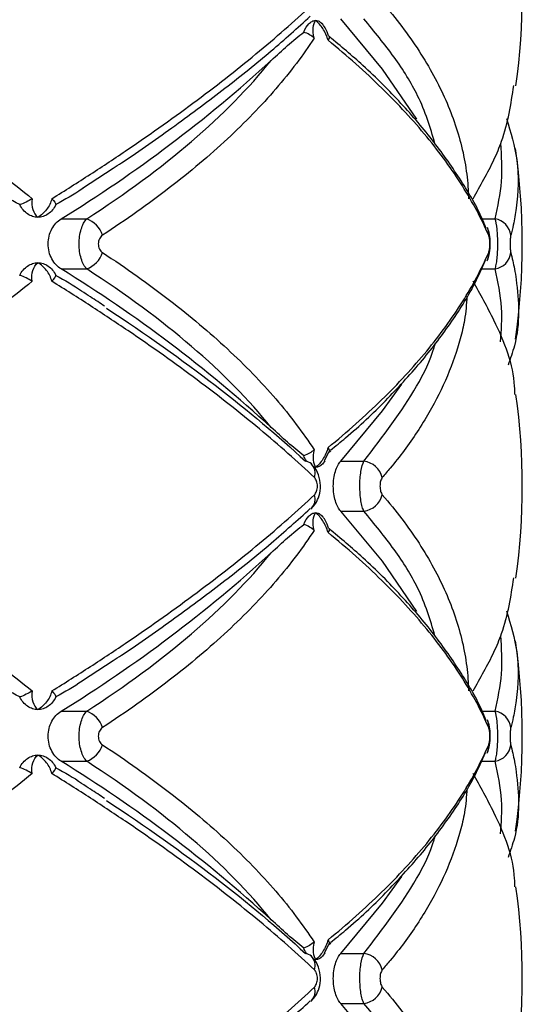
# Paper-space layout '_Frontal' of a CAD drawing. Header units: millimetres. Extents: x -255 to 145, y -320 to 324.
# Tile 9 of 18: x -13 to 13, y -114 to -62. Entities that reach past the tile are written whole.
import ezdxf

# ---------------------------------------------------------------- set-up
doc = ezdxf.new("R2010")
doc.units = ezdxf.units.MM

psp = doc.layouts.new('_Frontal')

# ---------------------------------------------------------------- linework, layer by layer
at = {"color": 7, "linetype": 'Continuous', "lineweight": 25}
for p, q in [((-9.867, -70.742), (-8.249, -69.695)), ((-10.992, -72.368), (-9.641, -72.368)), ((11.521, -72.805), (11.538, -72.84)), ((-10.992, -75.015), (-9.641, -75.015)), ((2.922, -85.133), (3.152, -84.689)), ((3.255, -84.616), (3.096, -84.767)), ((2.934, -85.139), (2.811, -85.315)), ((3.784, -85.16), (5.007, -85.16)), ((2.236, -87.658), (2.194, -87.693)), ((3.784, -87.807), (5.007, -87.807)), ((-9.867, -96.742), (-8.249, -95.695)), ((-10.992, -98.368), (-9.641, -98.368)), ((11.521, -98.805), (11.538, -98.84)), ((-10.992, -101.015), (-9.641, -101.015)), ((2.922, -111.133), (3.152, -110.689)), ((3.255, -110.616), (3.096, -110.767)), ((2.934, -111.139), (2.811, -111.315)), ((3.784, -111.16), (5.007, -111.16)), ((2.236, -113.658), (2.194, -113.693)), ((3.784, -113.807), (5.007, -113.807))]:
    psp.add_line(p, q, dxfattribs=at)
at = {"color": 8, "linetype": 'Continuous', "lineweight": 25}
for p, q in [((11.253, -72.368), (11.938, -72.368)), ((11.218, -75.015), (11.938, -75.015)), ((11.253, -98.368), (11.938, -98.368)), ((11.218, -101.015), (11.938, -101.015))]:
    psp.add_line(p, q, dxfattribs=at)
at = {"color": 7, "linetype": 'Continuous', "lineweight": 25, "flags": 128}
for points in [[(7.81, -67.105), (5.995, -64.454), (3.784, -61.807)], [(3.784, -85.16), (5.995, -82.514), (7.011, -81.101)], [(7.81, -93.105), (5.995, -90.454), (3.784, -87.807)], [(3.784, -111.16), (5.995, -108.514), (7.011, -107.101)], [(7.81, -119.105), (5.995, -116.454), (3.784, -113.807)]]:
    psp.add_lwpolyline(points, dxfattribs=at)
at = {"color": 7, "linetype": 'Continuous', "lineweight": 25}
for centre, radius, start, end in [((-21.624, -60.484), 35, 352.0285, 7.9533), ((-49.671, -9.501), 73.813, 301.6021, 312.4087), ((-21.624, -73.691), 35, 351.7505, 8.2715), ((-10.121, -73.664), 1.382, 17.9786, 69.6765), ((11.773, -73.356), 1.002, 6.8203, 80.5289), ((-10.121, -73.719), 1.382, 290.3235, 342.0214), ((10.847, -74.232), 0.757, 332.4303, 6.5325), ((11.773, -74.026), 1.002, 279.4711, 353.1797), ((-49.671, -137.882), 73.813, 47.5913, 58.3979), ((-21.624, -86.484), 35, 352.0285, 7.9533), ((1.837, -85.747), 0.592, 47.7346, 82.2995), ((4.829, -86.339), 1.192, 15.0398, 81.3896), ((4.829, -86.629), 1.192, 278.6104, 344.9602), ((-49.671, -35.501), 73.813, 301.6021, 312.4087), ((-21.624, -99.691), 35, 351.7505, 8.2715), ((-10.121, -99.664), 1.382, 17.9786, 69.6765), ((11.773, -99.356), 1.002, 6.8203, 80.5289), ((-10.121, -99.719), 1.382, 290.3235, 342.0214), ((10.847, -100.232), 0.757, 332.4303, 6.5325), ((11.773, -100.026), 1.002, 279.4711, 353.1797), ((-49.671, -163.882), 73.813, 47.5913, 58.3979), ((-21.624, -112.484), 35, 352.0285, 7.9533), ((1.837, -111.747), 0.592, 47.7346, 82.2995), ((4.829, -112.339), 1.192, 15.0398, 81.3896), ((4.829, -112.629), 1.192, 278.6104, 344.9602)]:
    psp.add_arc(centre, radius, start, end, dxfattribs=at)
at = {"color": 8, "linetype": 'Continuous', "lineweight": 25}
for centre, radius, start, end in [((10.845, -73.151), 0.759, 353.4894, 24.2348), ((1.728, -85.799), 0.705, 340.8684, 44.0029), ((1.728, -87.169), 0.705, 316.0512, 19.1286), ((10.845, -99.151), 0.759, 353.4894, 24.2348), ((1.728, -111.799), 0.705, 340.8684, 44.0029), ((1.728, -113.169), 0.705, 316.0512, 19.1286)]:
    psp.add_arc(centre, radius, start, end, dxfattribs=at)
at = {"color": 7, "linetype": 'Continuous', "lineweight": 25}
for points, knots in [([(-28.002, -60.938), (-26.503, -61.785), (-25.044, -62.643), (-22.239, -64.363), (-20.891, -65.227), (-18.302, -66.959), (-17.062, -67.828), (-15.285, -69.136), (-14.706, -69.574), (-13.588, -70.442), (-13.047, -70.873), (-12.524, -71.302)], [0, 0, 0, 0, 0.25, 0.25, 0.5, 0.5, 0.75, 0.75, 0.875, 0.875, 1, 1, 1, 1]), ([(-11.481, -71.302), (-10.792, -70.874), (-10.114, -70.444), (-8.779, -69.579), (-8.121, -69.144), (-6.194, -67.836), (-4.968, -66.964), (-2.643, -65.227), (-1.54, -64.359), (0.53, -62.637), (1.498, -61.782), (2.394, -60.938)], [0, 0, 0, 0, 0.125, 0.125, 0.25, 0.25, 0.5, 0.5, 0.75, 0.75, 1, 1, 1, 1]), ([(5.98, -60.938), (6.711, -61.785), (7.36, -62.643), (8.477, -64.363), (8.947, -65.227), (9.71, -66.959), (10.003, -67.828), (10.307, -69.136), (10.385, -69.574), (10.495, -70.442), (10.526, -70.873), (10.535, -71.302)], [0, 0, 0, 0, 0.25, 0.25, 0.5, 0.5, 0.75, 0.75, 0.875, 0.875, 1, 1, 1, 1]), ([(-8.249, -69.695), (-8.099, -69.598), (-6.94, -68.851), (-4.943, -67.439), (-2.29, -65.465), (0.107, -63.533), (1.5, -62.275), (2.172, -61.668)], [0, 0, 0, 0, 0.036226, 0.278435, 0.522957, 0.769535, 1, 1, 1, 1]), ([(2.092, -62.068), (2.149, -62.01), (2.208, -61.966), (2.33, -61.907), (2.393, -61.891), (2.455, -61.891)], [0, 0, 0, 0, 0.5, 0.5, 1, 1, 1, 1]), ([(2.375, -62.818), (2.331, -62.62), (2.319, -62.433), (2.349, -62.115), (2.392, -61.985), (2.455, -61.891)], [0, 0, 0, 0, 0.5, 0.5, 1, 1, 1, 1]), ([(3.111, -62.936), (3.052, -62.717), (2.953, -62.503), (2.722, -62.142), (2.588, -61.994), (2.455, -61.891)], [0, 0, 0, 0, 0.5, 0.5, 1, 1, 1, 1]), ([(2.455, -61.891), (2.517, -61.891), (2.579, -61.906), (2.699, -61.966), (2.756, -62.01), (2.811, -62.068)], [0, 0, 0, 0, 0.5, 0.5, 1, 1, 1, 1]), ([(3.141, -62.708), (3.089, -62.56), (3.001, -62.308), (2.845, -62.112), (2.78, -62.031)], [0, 0, 0, 0, 0.584454, 1, 1, 1, 1]), ([(2.375, -62.818), (2.087, -63.262), (1.775, -63.708), (1.102, -64.601), (0.74, -65.049), (-0.411, -66.387), (-1.266, -67.27), (-3.146, -69.018), (-4.172, -69.884), (-6.376, -71.583), (-7.556, -72.42), (-8.806, -73.237)], [0, 0, 0, 0, 0.125, 0.125, 0.25, 0.25, 0.5, 0.5, 0.75, 0.75, 1, 1, 1, 1]), ([(0.109, -64.001), (0.401, -63.73), (0.689, -63.467), (1.262, -62.964), (1.545, -62.724), (1.828, -62.506)], [0, 0, 0, 0, 0.5, 0.5, 1, 1, 1, 1]), ([(3.149, -62.705), (3.154, -62.713), (3.192, -62.771), (3.155, -62.863), (3.112, -62.935), (3.111, -62.936)], [0, 0, 0, 0, 0.138537, 0.987017, 1, 1, 1, 1]), ([(11.45, -72.839), (11.392, -72.692), (11.063, -71.862), (10.166, -70.346), (8.751, -68.298), (7.006, -66.265), (5.166, -64.406), (3.784, -63.249), (3.181, -62.744)], [0, 0, 0, 0, 0.042544, 0.240959, 0.441289, 0.642651, 0.844119, 1, 1, 1, 1]), ([(11.6, -73.237), (11.222, -72.37), (10.757, -71.497), (9.664, -69.761), (9.035, -68.896), (7.616, -67.174), (6.824, -66.316), (5.513, -65.033), (5.056, -64.608), (4.11, -63.767), (3.619, -63.35), (3.111, -62.936)], [0, 0, 0, 0, 0.25, 0.25, 0.5, 0.5, 0.75, 0.75, 0.875, 0.875, 1, 1, 1, 1]), ([(-9.641, -72.368), (-7.576, -71.036), (-5.731, -69.673), (-2.476, -66.885), (-1.066, -65.46), (0.109, -64.001)], [0, 0, 0, 0, 0.5, 0.5, 1, 1, 1, 1]), ([(10.771, -71.302), (11.163, -70.617), (11.739, -69.609), (12.579, -67.613), (12.777, -66.308), (12.925, -65.328)], [0, 0, 0, 0, 0.345257, 0.508296, 1, 1, 1, 1]), ([(12.543, -67.076), (12.762, -67.801), (13.25, -69.417), (13.143, -71.27), (12.931, -72.585), (12.813, -73.056), (12.768, -73.237)], [0, 0, 0, 0, 0.341209, 0.760375, 0.907766, 1, 1, 1, 1]), ([(-13.18, -71.615), (-13.666, -71.363), (-14.149, -71.085), (-15.114, -70.5), (-15.595, -70.193), (-16.078, -69.877)], [0, 0, 0, 0, 0.5, 0.5, 1, 1, 1, 1]), ([(-9.855, -70.765), (-9.864, -70.771), (-10.312, -71.086), (-10.794, -71.353), (-11.267, -71.615)], [0, 0, 0, 0, 0.01995, 1, 1, 1, 1]), ([(-12.759, -72.107), (-12.844, -72.049), (-12.922, -71.978), (-13.063, -71.813), (-13.127, -71.718), (-13.18, -71.615)], [0, 0, 0, 0, 0.5, 0.5, 1, 1, 1, 1]), ([(-12.524, -71.302), (-12.561, -71.508), (-12.545, -71.707), (-12.435, -72.045), (-12.339, -72.185), (-12.216, -72.284)], [0, 0, 0, 0, 0.5, 0.5, 1, 1, 1, 1]), ([(-11.481, -71.302), (-11.531, -71.508), (-11.631, -71.707), (-11.889, -72.045), (-12.048, -72.185), (-12.216, -72.284)], [0, 0, 0, 0, 0.5, 0.5, 1, 1, 1, 1]), ([(-11.267, -71.615), (-11.319, -71.718), (-11.38, -71.811), (-11.517, -71.977), (-11.595, -72.049), (-11.678, -72.107)], [0, 0, 0, 0, 0.5, 0.5, 1, 1, 1, 1]), ([(-12.216, -72.284), (-12.31, -72.284), (-12.404, -72.269), (-12.587, -72.209), (-12.675, -72.166), (-12.759, -72.107)], [0, 0, 0, 0, 0.5, 0.5, 1, 1, 1, 1]), ([(-11.678, -72.107), (-11.761, -72.166), (-11.847, -72.209), (-12.028, -72.269), (-12.123, -72.284), (-12.216, -72.284)], [0, 0, 0, 0, 0.5, 0.5, 1, 1, 1, 1]), ([(-10.992, -75.015), (-11.088, -74.955), (-11.178, -74.88), (-11.343, -74.703), (-11.418, -74.599), (-11.541, -74.371), (-11.591, -74.243), (-11.659, -73.976), (-11.677, -73.836), (-11.677, -73.411), (-11.606, -73.133), (-11.357, -72.669), (-11.185, -72.489), (-10.992, -72.368)], [0, 0, 0, 0, 0.125, 0.125, 0.25, 0.25, 0.375, 0.375, 0.5, 0.5, 0.75, 0.75, 1, 1, 1, 1]), ([(-9.641, -75.015), (-9.701, -74.951), (-9.755, -74.873), (-9.854, -74.688), (-9.897, -74.581), (-9.967, -74.352), (-9.994, -74.225), (-10.031, -73.965), (-10.04, -73.829), (-10.041, -73.421), (-10.003, -73.152), (-9.862, -72.686), (-9.761, -72.495), (-9.641, -72.368)], [0, 0, 0, 0, 0.125, 0.125, 0.25, 0.25, 0.375, 0.375, 0.5, 0.5, 0.75, 0.75, 1, 1, 1, 1]), ([(11.938, -75.015), (11.96, -74.951), (11.979, -74.873), (12.014, -74.688), (12.03, -74.581), (12.055, -74.352), (12.065, -74.225), (12.078, -73.965), (12.082, -73.829), (12.082, -73.421), (12.068, -73.152), (12.018, -72.686), (11.981, -72.495), (11.938, -72.368)], [0, 0, 0, 0, 0.125, 0.125, 0.25, 0.25, 0.375, 0.375, 0.5, 0.5, 0.75, 0.75, 1, 1, 1, 1]), ([(-8.806, -73.237), (-8.87, -73.279), (-8.926, -73.342), (-9.006, -73.502), (-9.028, -73.596), (-9.028, -73.788), (-9.005, -73.884), (-8.926, -74.041), (-8.87, -74.104), (-8.806, -74.145)], [0, 0, 0, 0, 0.25, 0.25, 0.5, 0.5, 0.75, 0.75, 1, 1, 1, 1]), ([(11.682, -73.663), (11.681, -73.578), (11.678, -73.337), (11.64, -73.067), (11.55, -72.891), (11.526, -72.845)], [0, 0, 0, 0, 0.287573, 0.813517, 1, 1, 1, 1]), ([(11.6, -74.145), (11.619, -74.101), (11.635, -74.035), (11.657, -73.876), (11.663, -73.784), (11.663, -73.599), (11.657, -73.506), (11.635, -73.348), (11.619, -73.281), (11.6, -73.237)], [0, 0, 0, 0, 0.25, 0.25, 0.5, 0.5, 0.75, 0.75, 1, 1, 1, 1]), ([(12.768, -73.237), (12.757, -73.279), (12.748, -73.342), (12.734, -73.502), (12.73, -73.596), (12.73, -73.788), (12.734, -73.884), (12.748, -74.041), (12.757, -74.104), (12.768, -74.145)], [0, 0, 0, 0, 0.25, 0.25, 0.5, 0.5, 0.75, 0.75, 1, 1, 1, 1]), ([(11.54, -74.538), (11.54, -74.537), (11.587, -74.453), (11.642, -74.22), (11.693, -73.923), (11.684, -73.712), (11.682, -73.663)], [0, 0, 0, 0, 0.002774, 0.323674, 0.844315, 1, 1, 1, 1]), ([(-8.806, -74.145), (-7.552, -74.966), (-6.366, -75.807), (-4.163, -77.506), (-3.145, -78.366), (-1.272, -80.107), (-0.419, -80.987), (0.733, -82.325), (1.096, -82.774), (1.772, -83.671), (2.086, -84.119), (2.375, -84.565)], [0, 0, 0, 0, 0.25, 0.25, 0.5, 0.5, 0.75, 0.75, 0.875, 0.875, 1, 1, 1, 1]), ([(3.111, -84.446), (4.124, -83.622), (5.071, -82.781), (6.817, -81.075), (7.611, -80.214), (9.035, -78.487), (9.665, -77.619), (10.76, -75.88), (11.223, -75.011), (11.6, -74.145)], [0, 0, 0, 0, 0.25, 0.25, 0.5, 0.5, 0.75, 0.75, 1, 1, 1, 1]), ([(12.768, -74.145), (12.838, -74.436), (12.952, -74.907), (13.189, -76.521), (13.296, -78.201), (12.745, -79.753), (12.622, -80.097)], [0, 0, 0, 0, 0.152366, 0.247712, 0.833438, 1, 1, 1, 1]), ([(-13.18, -75.353), (-13.127, -75.249), (-13.065, -75.156), (-12.923, -74.991), (-12.844, -74.919), (-12.759, -74.86)], [0, 0, 0, 0, 0.5, 0.5, 1, 1, 1, 1]), ([(-12.759, -74.86), (-12.675, -74.802), (-12.587, -74.758), (-12.405, -74.699), (-12.31, -74.684), (-12.216, -74.684)], [0, 0, 0, 0, 0.5, 0.5, 1, 1, 1, 1]), ([(-12.524, -75.666), (-12.561, -75.46), (-12.545, -75.261), (-12.435, -74.922), (-12.339, -74.783), (-12.216, -74.684)], [0, 0, 0, 0, 0.5, 0.5, 1, 1, 1, 1]), ([(-11.481, -75.666), (-11.531, -75.46), (-11.631, -75.261), (-11.889, -74.922), (-12.048, -74.783), (-12.216, -74.684)], [0, 0, 0, 0, 0.5, 0.5, 1, 1, 1, 1]), ([(-12.216, -74.684), (-12.123, -74.684), (-12.029, -74.699), (-11.847, -74.758), (-11.761, -74.802), (-11.678, -74.86)], [0, 0, 0, 0, 0.5, 0.5, 1, 1, 1, 1]), ([(-11.678, -74.86), (-11.595, -74.919), (-11.519, -74.99), (-11.381, -75.155), (-11.319, -75.249), (-11.267, -75.353)], [0, 0, 0, 0, 0.5, 0.5, 1, 1, 1, 1]), ([(3.238, -84.585), (3.508, -84.369), (4.576, -83.514), (6.181, -81.969), (8.044, -79.958), (9.601, -77.906), (10.752, -76.097), (11.249, -74.972), (11.439, -74.543)], [0, 0, 0, 0, 0.067687, 0.26774, 0.469201, 0.671715, 0.874751, 1, 1, 1, 1]), ([(-11.267, -75.353), (-10.803, -75.609), (-10.337, -75.866), (-9.905, -76.169), (-9.905, -76.169)], [0, 0, 0, 0, 0.998714, 1, 1, 1, 1]), ([(0.109, -83.382), (-1.066, -81.923), (-2.476, -80.498), (-5.731, -77.709), (-7.576, -76.346), (-9.641, -75.015)], [0, 0, 0, 0, 0.5, 0.5, 1, 1, 1, 1]), ([(-12.524, -75.666), (-13.045, -76.093), (-13.585, -76.523), (-14.699, -77.388), (-15.275, -77.824), (-17.051, -79.132), (-18.294, -80.003), (-20.89, -81.741), (-22.246, -82.609), (-25.055, -84.331), (-26.508, -85.186), (-28.002, -86.03)], [0, 0, 0, 0, 0.125, 0.125, 0.25, 0.25, 0.5, 0.5, 0.75, 0.75, 1, 1, 1, 1]), ([(2.394, -86.03), (1.495, -85.183), (0.522, -84.324), (-1.546, -82.604), (-2.642, -81.741), (-4.96, -80.009), (-6.182, -79.14), (-8.111, -77.831), (-8.77, -77.394), (-10.109, -76.526), (-10.79, -76.095), (-11.481, -75.666)], [0, 0, 0, 0, 0.25, 0.25, 0.5, 0.5, 0.75, 0.75, 0.875, 0.875, 1, 1, 1, 1]), ([(12.988, -81.648), (12.985, -81.502), (12.954, -80.205), (12.184, -78.188), (11.154, -76.35), (10.771, -75.666)], [0, 0, 0, 0, 0.073888, 0.655188, 1, 1, 1, 1]), ([(-8.692, -76.985), (-8.936, -76.819), (-9.326, -76.552), (-9.754, -76.289), (-9.915, -76.19)], [0, 0, 0, 0, 0.624932, 1, 1, 1, 1]), ([(-8.588, -77.091), (-6.509, -78.457), (-4.598, -79.813), (-1.099, -82.502), (0.49, -83.837), (1.916, -85.16)], [0, 0, 0, 0, 0.5, 0.5, 1, 1, 1, 1]), ([(1.828, -84.877), (1.545, -84.659), (1.262, -84.419), (0.69, -83.916), (0.401, -83.652), (0.109, -83.382)], [0, 0, 0, 0, 0.5, 0.5, 1, 1, 1, 1]), ([(2.375, -84.565), (2.331, -84.763), (2.319, -84.95), (2.349, -85.267), (2.392, -85.397), (2.455, -85.491)], [0, 0, 0, 0, 0.5, 0.5, 1, 1, 1, 1]), ([(3.111, -84.446), (3.052, -84.665), (2.953, -84.88), (2.722, -85.24), (2.588, -85.388), (2.455, -85.491)], [0, 0, 0, 0, 0.5, 0.5, 1, 1, 1, 1]), ([(3.111, -84.446), (3.149, -84.509), (3.168, -84.572), (3.164, -84.684), (3.141, -84.732), (3.096, -84.767)], [0, 0, 0, 0, 0.5, 0.5, 1, 1, 1, 1]), ([(1.99, -85.181), (1.978, -85.166), (1.914, -85.087), (1.867, -84.971), (1.828, -84.877)], [0, 0, 0, 0, 0.193186, 1, 1, 1, 1]), ([(3.784, -87.807), (3.726, -87.745), (3.674, -87.668), (3.578, -87.485), (3.535, -87.379), (3.465, -87.149), (3.438, -87.022), (3.401, -86.76), (3.391, -86.622), (3.391, -86.21), (3.429, -85.939), (3.569, -85.474), (3.669, -85.286), (3.784, -85.16)], [0, 0, 0, 0, 0.125, 0.125, 0.25, 0.25, 0.375, 0.375, 0.5, 0.5, 0.75, 0.75, 1, 1, 1, 1]), ([(5.007, -87.807), (4.975, -87.743), (4.945, -87.665), (4.892, -87.479), (4.869, -87.372), (4.832, -87.142), (4.817, -87.015), (4.797, -86.756), (4.792, -86.62), (4.792, -86.214), (4.812, -85.945), (4.888, -85.481), (4.942, -85.288), (5.007, -85.16)], [0, 0, 0, 0, 0.125, 0.125, 0.25, 0.25, 0.375, 0.375, 0.5, 0.5, 0.75, 0.75, 1, 1, 1, 1]), ([(2.227, -87.648), (2.289, -87.591), (2.455, -87.439), (2.628, -87.079), (2.735, -86.579), (2.677, -86.026), (2.5, -85.577), (2.296, -85.39), (2.223, -85.323)], [0, 0, 0, 0, 0.097841, 0.262476, 0.456962, 0.676654, 0.885106, 1, 1, 1, 1]), ([(2.811, -85.315), (2.756, -85.373), (2.699, -85.417), (2.58, -85.476), (2.517, -85.491), (2.455, -85.491)], [0, 0, 0, 0, 0.5, 0.5, 1, 1, 1, 1]), ([(2.394, -86.938), (2.44, -86.895), (2.479, -86.829), (2.534, -86.67), (2.549, -86.577), (2.549, -86.39), (2.534, -86.296), (2.479, -86.138), (2.44, -86.073), (2.394, -86.03)], [0, 0, 0, 0, 0.25, 0.25, 0.5, 0.5, 0.75, 0.75, 1, 1, 1, 1]), ([(5.98, -86.03), (5.943, -86.073), (5.911, -86.138), (5.867, -86.298), (5.855, -86.391), (5.855, -86.578), (5.868, -86.671), (5.911, -86.829), (5.943, -86.895), (5.98, -86.938)], [0, 0, 0, 0, 0.25, 0.25, 0.5, 0.5, 0.75, 0.75, 1, 1, 1, 1]), ([(-28.002, -86.938), (-26.503, -87.785), (-25.044, -88.643), (-22.239, -90.363), (-20.891, -91.227), (-18.302, -92.959), (-17.062, -93.828), (-15.285, -95.136), (-14.706, -95.574), (-13.588, -96.442), (-13.047, -96.873), (-12.524, -97.302)], [0, 0, 0, 0, 0.25, 0.25, 0.5, 0.5, 0.75, 0.75, 0.875, 0.875, 1, 1, 1, 1]), ([(-11.481, -97.302), (-10.792, -96.874), (-10.114, -96.444), (-8.779, -95.579), (-8.121, -95.144), (-6.194, -93.836), (-4.968, -92.964), (-2.643, -91.227), (-1.54, -90.359), (0.53, -88.637), (1.498, -87.782), (2.394, -86.938)], [0, 0, 0, 0, 0.125, 0.125, 0.25, 0.25, 0.5, 0.5, 0.75, 0.75, 1, 1, 1, 1]), ([(5.98, -86.938), (6.711, -87.785), (7.36, -88.643), (8.477, -90.363), (8.947, -91.227), (9.71, -92.959), (10.003, -93.828), (10.307, -95.136), (10.385, -95.574), (10.495, -96.442), (10.526, -96.873), (10.535, -97.302)], [0, 0, 0, 0, 0.25, 0.25, 0.5, 0.5, 0.75, 0.75, 0.875, 0.875, 1, 1, 1, 1]), ([(-8.249, -95.695), (-8.099, -95.598), (-6.94, -94.851), (-4.943, -93.439), (-2.29, -91.465), (0.107, -89.533), (1.5, -88.275), (2.172, -87.668)], [0, 0, 0, 0, 0.036226, 0.278435, 0.522957, 0.769535, 1, 1, 1, 1]), ([(2.092, -88.068), (2.149, -88.01), (2.208, -87.966), (2.33, -87.907), (2.393, -87.891), (2.455, -87.891)], [0, 0, 0, 0, 0.5, 0.5, 1, 1, 1, 1]), ([(2.375, -88.818), (2.331, -88.62), (2.319, -88.433), (2.349, -88.115), (2.392, -87.985), (2.455, -87.891)], [0, 0, 0, 0, 0.5, 0.5, 1, 1, 1, 1]), ([(3.111, -88.936), (3.052, -88.717), (2.953, -88.503), (2.722, -88.142), (2.588, -87.994), (2.455, -87.891)], [0, 0, 0, 0, 0.5, 0.5, 1, 1, 1, 1]), ([(2.455, -87.891), (2.517, -87.891), (2.579, -87.906), (2.699, -87.966), (2.756, -88.01), (2.811, -88.068)], [0, 0, 0, 0, 0.5, 0.5, 1, 1, 1, 1]), ([(3.141, -88.708), (3.089, -88.56), (3.001, -88.308), (2.845, -88.112), (2.78, -88.031)], [0, 0, 0, 0, 0.584454, 1, 1, 1, 1]), ([(2.375, -88.818), (2.087, -89.262), (1.775, -89.708), (1.102, -90.601), (0.74, -91.049), (-0.411, -92.387), (-1.266, -93.27), (-3.146, -95.018), (-4.172, -95.884), (-6.376, -97.583), (-7.556, -98.42), (-8.806, -99.237)], [0, 0, 0, 0, 0.125, 0.125, 0.25, 0.25, 0.5, 0.5, 0.75, 0.75, 1, 1, 1, 1]), ([(0.109, -90.001), (0.401, -89.73), (0.689, -89.467), (1.262, -88.964), (1.545, -88.724), (1.828, -88.506)], [0, 0, 0, 0, 0.5, 0.5, 1, 1, 1, 1]), ([(3.149, -88.705), (3.154, -88.713), (3.192, -88.771), (3.155, -88.863), (3.112, -88.935), (3.111, -88.936)], [0, 0, 0, 0, 0.138537, 0.987017, 1, 1, 1, 1]), ([(11.45, -98.839), (11.392, -98.692), (11.063, -97.862), (10.166, -96.346), (8.751, -94.298), (7.006, -92.265), (5.16, -90.4), (3.772, -89.238), (3.163, -88.728)], [0, 0, 0, 0, 0.042475, 0.240567, 0.440572, 0.641607, 0.842747, 1, 1, 1, 1]), ([(11.6, -99.237), (11.222, -98.37), (10.757, -97.497), (9.664, -95.761), (9.035, -94.896), (7.616, -93.174), (6.824, -92.316), (5.513, -91.033), (5.056, -90.608), (4.11, -89.767), (3.619, -89.35), (3.111, -88.936)], [0, 0, 0, 0, 0.25, 0.25, 0.5, 0.5, 0.75, 0.75, 0.875, 0.875, 1, 1, 1, 1]), ([(-9.641, -98.368), (-7.576, -97.036), (-5.731, -95.673), (-2.476, -92.885), (-1.066, -91.46), (0.109, -90.001)], [0, 0, 0, 0, 0.5, 0.5, 1, 1, 1, 1]), ([(10.771, -97.302), (11.163, -96.617), (11.739, -95.609), (12.579, -93.613), (12.777, -92.308), (12.925, -91.328)], [0, 0, 0, 0, 0.345257, 0.508296, 1, 1, 1, 1]), ([(12.543, -93.076), (12.762, -93.801), (13.25, -95.417), (13.143, -97.27), (12.931, -98.585), (12.813, -99.056), (12.768, -99.237)], [0, 0, 0, 0, 0.341209, 0.760375, 0.907766, 1, 1, 1, 1]), ([(-13.18, -97.615), (-13.666, -97.363), (-14.149, -97.085), (-15.114, -96.5), (-15.595, -96.193), (-16.078, -95.877)], [0, 0, 0, 0, 0.5, 0.5, 1, 1, 1, 1]), ([(-9.855, -96.765), (-9.864, -96.771), (-10.312, -97.086), (-10.794, -97.353), (-11.267, -97.615)], [0, 0, 0, 0, 0.01995, 1, 1, 1, 1]), ([(-12.759, -98.107), (-12.844, -98.049), (-12.922, -97.978), (-13.063, -97.813), (-13.127, -97.718), (-13.18, -97.615)], [0, 0, 0, 0, 0.5, 0.5, 1, 1, 1, 1]), ([(-12.524, -97.302), (-12.561, -97.508), (-12.545, -97.707), (-12.435, -98.045), (-12.339, -98.185), (-12.216, -98.284)], [0, 0, 0, 0, 0.5, 0.5, 1, 1, 1, 1]), ([(-11.481, -97.302), (-11.531, -97.508), (-11.631, -97.707), (-11.889, -98.045), (-12.048, -98.185), (-12.216, -98.284)], [0, 0, 0, 0, 0.5, 0.5, 1, 1, 1, 1]), ([(-11.267, -97.615), (-11.319, -97.718), (-11.38, -97.811), (-11.517, -97.977), (-11.595, -98.049), (-11.678, -98.107)], [0, 0, 0, 0, 0.5, 0.5, 1, 1, 1, 1]), ([(-12.216, -98.284), (-12.31, -98.284), (-12.404, -98.269), (-12.587, -98.209), (-12.675, -98.166), (-12.759, -98.107)], [0, 0, 0, 0, 0.5, 0.5, 1, 1, 1, 1]), ([(-11.678, -98.107), (-11.761, -98.166), (-11.847, -98.209), (-12.028, -98.269), (-12.123, -98.284), (-12.216, -98.284)], [0, 0, 0, 0, 0.5, 0.5, 1, 1, 1, 1]), ([(-10.992, -101.015), (-11.088, -100.955), (-11.178, -100.88), (-11.343, -100.703), (-11.418, -100.599), (-11.541, -100.371), (-11.591, -100.243), (-11.659, -99.976), (-11.677, -99.836), (-11.677, -99.411), (-11.606, -99.133), (-11.357, -98.669), (-11.185, -98.489), (-10.992, -98.368)], [0, 0, 0, 0, 0.125, 0.125, 0.25, 0.25, 0.375, 0.375, 0.5, 0.5, 0.75, 0.75, 1, 1, 1, 1]), ([(-9.641, -101.015), (-9.701, -100.951), (-9.755, -100.873), (-9.854, -100.688), (-9.897, -100.581), (-9.967, -100.352), (-9.994, -100.225), (-10.031, -99.965), (-10.04, -99.829), (-10.041, -99.421), (-10.003, -99.152), (-9.862, -98.686), (-9.761, -98.495), (-9.641, -98.368)], [0, 0, 0, 0, 0.125, 0.125, 0.25, 0.25, 0.375, 0.375, 0.5, 0.5, 0.75, 0.75, 1, 1, 1, 1]), ([(11.938, -101.015), (11.96, -100.951), (11.979, -100.873), (12.014, -100.688), (12.03, -100.581), (12.055, -100.352), (12.065, -100.225), (12.078, -99.965), (12.082, -99.829), (12.082, -99.421), (12.068, -99.152), (12.018, -98.686), (11.981, -98.495), (11.938, -98.368)], [0, 0, 0, 0, 0.125, 0.125, 0.25, 0.25, 0.375, 0.375, 0.5, 0.5, 0.75, 0.75, 1, 1, 1, 1]), ([(-8.806, -99.237), (-8.87, -99.279), (-8.926, -99.342), (-9.006, -99.502), (-9.028, -99.596), (-9.028, -99.788), (-9.005, -99.884), (-8.926, -100.041), (-8.87, -100.104), (-8.806, -100.145)], [0, 0, 0, 0, 0.25, 0.25, 0.5, 0.5, 0.75, 0.75, 1, 1, 1, 1]), ([(11.682, -99.663), (11.681, -99.578), (11.678, -99.337), (11.64, -99.067), (11.55, -98.891), (11.526, -98.845)], [0, 0, 0, 0, 0.287573, 0.813517, 1, 1, 1, 1]), ([(11.6, -100.145), (11.619, -100.101), (11.635, -100.035), (11.657, -99.876), (11.663, -99.784), (11.663, -99.599), (11.657, -99.506), (11.635, -99.348), (11.619, -99.281), (11.6, -99.237)], [0, 0, 0, 0, 0.25, 0.25, 0.5, 0.5, 0.75, 0.75, 1, 1, 1, 1]), ([(12.768, -99.237), (12.757, -99.279), (12.748, -99.342), (12.734, -99.502), (12.73, -99.596), (12.73, -99.788), (12.734, -99.884), (12.748, -100.041), (12.757, -100.104), (12.768, -100.145)], [0, 0, 0, 0, 0.25, 0.25, 0.5, 0.5, 0.75, 0.75, 1, 1, 1, 1]), ([(11.54, -100.538), (11.54, -100.537), (11.587, -100.453), (11.642, -100.22), (11.693, -99.923), (11.684, -99.712), (11.682, -99.663)], [0, 0, 0, 0, 0.002774, 0.323674, 0.8443146, 1, 1, 1, 1]), ([(-8.806, -100.145), (-7.552, -100.966), (-6.366, -101.807), (-4.163, -103.506), (-3.145, -104.366), (-1.272, -106.107), (-0.419, -106.987), (0.733, -108.325), (1.096, -108.774), (1.772, -109.671), (2.086, -110.119), (2.375, -110.565)], [0, 0, 0, 0, 0.25, 0.25, 0.5, 0.5, 0.75, 0.75, 0.875, 0.875, 1, 1, 1, 1]), ([(3.111, -110.446), (4.124, -109.622), (5.071, -108.781), (6.817, -107.075), (7.611, -106.214), (9.035, -104.487), (9.665, -103.619), (10.76, -101.88), (11.223, -101.011), (11.6, -100.145)], [0, 0, 0, 0, 0.25, 0.25, 0.5, 0.5, 0.75, 0.75, 1, 1, 1, 1]), ([(12.768, -100.145), (12.838, -100.436), (12.952, -100.907), (13.189, -102.521), (13.296, -104.201), (12.745, -105.753), (12.622, -106.097)], [0, 0, 0, 0, 0.152366, 0.247712, 0.833438, 1, 1, 1, 1]), ([(-13.18, -101.353), (-13.127, -101.249), (-13.065, -101.156), (-12.923, -100.991), (-12.844, -100.919), (-12.759, -100.86)], [0, 0, 0, 0, 0.5, 0.5, 1, 1, 1, 1]), ([(-12.759, -100.86), (-12.675, -100.802), (-12.587, -100.758), (-12.405, -100.699), (-12.31, -100.684), (-12.216, -100.684)], [0, 0, 0, 0, 0.5, 0.5, 1, 1, 1, 1]), ([(-12.524, -101.666), (-12.561, -101.46), (-12.545, -101.261), (-12.435, -100.922), (-12.339, -100.783), (-12.216, -100.684)], [0, 0, 0, 0, 0.5, 0.5, 1, 1, 1, 1]), ([(-11.481, -101.666), (-11.531, -101.46), (-11.631, -101.261), (-11.889, -100.922), (-12.048, -100.783), (-12.216, -100.684)], [0, 0, 0, 0, 0.5, 0.5, 1, 1, 1, 1]), ([(-12.216, -100.684), (-12.123, -100.684), (-12.029, -100.699), (-11.847, -100.758), (-11.761, -100.802), (-11.678, -100.86)], [0, 0, 0, 0, 0.5, 0.5, 1, 1, 1, 1]), ([(-11.678, -100.86), (-11.595, -100.919), (-11.519, -100.99), (-11.381, -101.155), (-11.319, -101.249), (-11.267, -101.353)], [0, 0, 0, 0, 0.5, 0.5, 1, 1, 1, 1]), ([(3.238, -110.585), (3.508, -110.369), (4.576, -109.514), (6.181, -107.969), (8.044, -105.958), (9.601, -103.906), (10.752, -102.097), (11.249, -100.972), (11.439, -100.543)], [0, 0, 0, 0, 0.067687, 0.26774, 0.469201, 0.671715, 0.874751, 1, 1, 1, 1]), ([(-11.267, -101.353), (-10.803, -101.609), (-10.337, -101.866), (-9.905, -102.169), (-9.905, -102.169)], [0, 0, 0, 0, 0.998714, 1, 1, 1, 1]), ([(0.109, -109.382), (-1.066, -107.923), (-2.476, -106.498), (-5.731, -103.709), (-7.576, -102.346), (-9.641, -101.015)], [0, 0, 0, 0, 0.5, 0.5, 1, 1, 1, 1]), ([(-12.524, -101.666), (-13.045, -102.093), (-13.585, -102.523), (-14.699, -103.388), (-15.275, -103.824), (-17.051, -105.132), (-18.294, -106.003), (-20.89, -107.741), (-22.246, -108.609), (-25.055, -110.331), (-26.508, -111.186), (-28.002, -112.03)], [0, 0, 0, 0, 0.125, 0.125, 0.25, 0.25, 0.5, 0.5, 0.75, 0.75, 1, 1, 1, 1]), ([(2.394, -112.03), (1.495, -111.183), (0.522, -110.324), (-1.546, -108.604), (-2.642, -107.741), (-4.96, -106.009), (-6.182, -105.14), (-8.111, -103.831), (-8.77, -103.394), (-10.109, -102.526), (-10.79, -102.095), (-11.481, -101.666)], [0, 0, 0, 0, 0.25, 0.25, 0.5, 0.5, 0.75, 0.75, 0.875, 0.875, 1, 1, 1, 1]), ([(12.988, -107.648), (12.985, -107.502), (12.954, -106.205), (12.184, -104.188), (11.154, -102.35), (10.771, -101.666)], [0, 0, 0, 0, 0.073888, 0.655188, 1, 1, 1, 1]), ([(-8.692, -102.985), (-8.936, -102.819), (-9.326, -102.552), (-9.754, -102.289), (-9.915, -102.19)], [0, 0, 0, 0, 0.624932, 1, 1, 1, 1]), ([(-8.588, -103.091), (-6.509, -104.457), (-4.598, -105.813), (-1.099, -108.502), (0.49, -109.837), (1.916, -111.16)], [0, 0, 0, 0, 0.5, 0.5, 1, 1, 1, 1]), ([(1.828, -110.877), (1.545, -110.659), (1.262, -110.419), (0.69, -109.916), (0.401, -109.652), (0.109, -109.382)], [0, 0, 0, 0, 0.5, 0.5, 1, 1, 1, 1]), ([(2.375, -110.565), (2.331, -110.763), (2.319, -110.95), (2.349, -111.267), (2.392, -111.397), (2.455, -111.491)], [0, 0, 0, 0, 0.5, 0.5, 1, 1, 1, 1]), ([(3.111, -110.446), (3.052, -110.665), (2.953, -110.88), (2.722, -111.24), (2.588, -111.388), (2.455, -111.491)], [0, 0, 0, 0, 0.5, 0.5, 1, 1, 1, 1]), ([(3.111, -110.446), (3.149, -110.509), (3.168, -110.572), (3.164, -110.684), (3.141, -110.732), (3.096, -110.767)], [0, 0, 0, 0, 0.5, 0.5, 1, 1, 1, 1]), ([(1.99, -111.181), (1.978, -111.166), (1.914, -111.087), (1.867, -110.971), (1.828, -110.877)], [0, 0, 0, 0, 0.1931856, 1, 1, 1, 1]), ([(3.784, -113.807), (3.726, -113.745), (3.674, -113.668), (3.578, -113.485), (3.535, -113.379), (3.465, -113.149), (3.438, -113.022), (3.401, -112.76), (3.391, -112.622), (3.391, -112.21), (3.429, -111.939), (3.569, -111.474), (3.669, -111.286), (3.784, -111.16)], [0, 0, 0, 0, 0.125, 0.125, 0.25, 0.25, 0.375, 0.375, 0.5, 0.5, 0.75, 0.75, 1, 1, 1, 1]), ([(5.007, -113.807), (4.975, -113.743), (4.945, -113.665), (4.892, -113.479), (4.869, -113.372), (4.832, -113.142), (4.817, -113.015), (4.797, -112.756), (4.792, -112.62), (4.792, -112.214), (4.812, -111.945), (4.888, -111.481), (4.942, -111.288), (5.007, -111.16)], [0, 0, 0, 0, 0.125, 0.125, 0.25, 0.25, 0.375, 0.375, 0.5, 0.5, 0.75, 0.75, 1, 1, 1, 1]), ([(2.227, -113.648), (2.289, -113.591), (2.455, -113.439), (2.628, -113.079), (2.735, -112.579), (2.677, -112.026), (2.5, -111.577), (2.296, -111.39), (2.223, -111.323)], [0, 0, 0, 0, 0.097841, 0.262476, 0.456962, 0.676654, 0.885106, 1, 1, 1, 1]), ([(2.811, -111.315), (2.756, -111.373), (2.699, -111.417), (2.58, -111.476), (2.517, -111.491), (2.455, -111.491)], [0, 0, 0, 0, 0.5, 0.5, 1, 1, 1, 1]), ([(2.394, -112.938), (2.44, -112.895), (2.479, -112.829), (2.534, -112.67), (2.549, -112.577), (2.549, -112.39), (2.534, -112.296), (2.479, -112.138), (2.44, -112.073), (2.394, -112.03)], [0, 0, 0, 0, 0.25, 0.25, 0.5, 0.5, 0.75, 0.75, 1, 1, 1, 1]), ([(5.98, -112.03), (5.943, -112.073), (5.911, -112.138), (5.867, -112.298), (5.855, -112.391), (5.855, -112.578), (5.868, -112.671), (5.911, -112.829), (5.943, -112.895), (5.98, -112.938)], [0, 0, 0, 0, 0.25, 0.25, 0.5, 0.5, 0.75, 0.75, 1, 1, 1, 1]), ([(-28.002, -112.938), (-26.503, -113.785), (-25.044, -114.643), (-22.239, -116.363), (-20.891, -117.227), (-18.302, -118.959), (-17.062, -119.828), (-15.285, -121.136), (-14.706, -121.574), (-13.588, -122.442), (-13.047, -122.873), (-12.524, -123.302)], [0, 0, 0, 0, 0.25, 0.25, 0.5, 0.5, 0.75, 0.75, 0.875, 0.875, 1, 1, 1, 1]), ([(-11.481, -123.302), (-10.792, -122.874), (-10.114, -122.444), (-8.779, -121.579), (-8.121, -121.144), (-6.194, -119.836), (-4.968, -118.964), (-2.643, -117.227), (-1.54, -116.359), (0.53, -114.637), (1.498, -113.782), (2.394, -112.938)], [0, 0, 0, 0, 0.125, 0.125, 0.25, 0.25, 0.5, 0.5, 0.75, 0.75, 1, 1, 1, 1]), ([(5.98, -112.938), (6.711, -113.785), (7.36, -114.643), (8.477, -116.363), (8.947, -117.227), (9.71, -118.959), (10.003, -119.828), (10.307, -121.136), (10.385, -121.574), (10.495, -122.442), (10.526, -122.873), (10.535, -123.302)], [0, 0, 0, 0, 0.25, 0.25, 0.5, 0.5, 0.75, 0.75, 0.875, 0.875, 1, 1, 1, 1]), ([(-8.249, -121.695), (-8.099, -121.598), (-6.94, -120.851), (-4.943, -119.439), (-2.29, -117.465), (0.107, -115.533), (1.5, -114.275), (2.172, -113.668)], [0, 0, 0, 0, 0.036226, 0.278435, 0.522957, 0.769535, 1, 1, 1, 1])]:
    psp.add_open_spline(points, degree=3, knots=knots, dxfattribs=at)
at = {"color": 8, "linetype": 'Continuous', "lineweight": 25}
for points, knots in [([(8.763, -68.395), (8.508, -67.55), (8.048, -66.018), (6.652, -63.816), (5.557, -62.478), (5.007, -61.807)], [0, 0, 0, 0, 0.380545, 0.68927, 1, 1, 1, 1]), ([(11.938, -72.368), (12.082, -71.714), (12.368, -70.412), (12.282, -69.05), (12.239, -68.372)], [0, 0, 0, 0, 0.502001, 1, 1, 1, 1]), ([(12.232, -78.854), (12.274, -78.254), (12.366, -76.944), (12.088, -75.693), (11.938, -75.015)], [0, 0, 0, 0, 0.457836, 1, 1, 1, 1]), ([(10.452, -76.456), (10.422, -76.878), (10.368, -77.623), (9.875, -79.678), (8.912, -81.99), (7.407, -84.257), (6.524, -85.391), (6.121, -85.864), (5.98, -86.03)], [0, 0, 0, 0, 0.131934, 0.23312, 0.638948, 0.848202, 0.946816, 1, 1, 1, 1]), ([(5.007, -85.16), (6.015, -83.85), (7.538, -81.869), (8.555, -79.762), (8.764, -78.996), (8.786, -78.915)], [0, 0, 0, 0, 0.635993, 0.961394, 1, 1, 1, 1]), ([(8.763, -94.395), (8.508, -93.55), (8.048, -92.018), (6.652, -89.816), (5.557, -88.478), (5.007, -87.807)], [0, 0, 0, 0, 0.380545, 0.68927, 1, 1, 1, 1]), ([(11.938, -98.368), (12.082, -97.714), (12.368, -96.412), (12.282, -95.05), (12.239, -94.372)], [0, 0, 0, 0, 0.502001, 1, 1, 1, 1]), ([(12.232, -104.854), (12.274, -104.254), (12.366, -102.944), (12.088, -101.693), (11.938, -101.015)], [0, 0, 0, 0, 0.457836, 1, 1, 1, 1]), ([(10.452, -102.456), (10.422, -102.878), (10.368, -103.623), (9.875, -105.678), (8.912, -107.99), (7.407, -110.257), (6.524, -111.391), (6.121, -111.864), (5.98, -112.03)], [0, 0, 0, 0, 0.131934, 0.23312, 0.638948, 0.848202, 0.946816, 1, 1, 1, 1]), ([(5.007, -111.16), (6.015, -109.85), (7.538, -107.869), (8.555, -105.762), (8.764, -104.996), (8.786, -104.915)], [0, 0, 0, 0, 0.635993, 0.961394, 1, 1, 1, 1]), ([(8.763, -120.395), (8.508, -119.55), (8.048, -118.018), (6.652, -115.816), (5.557, -114.478), (5.007, -113.807)], [0, 0, 0, 0, 0.380545, 0.68927, 1, 1, 1, 1])]:
    psp.add_open_spline(points, degree=3, knots=knots, dxfattribs=at)
at = {"color": 7, "linetype": 'Continuous', "lineweight": 25}
for points in [[(1.828, -62.506), (1.905, -62.306), (1.998, -62.164), (2.092, -62.068)], [(2.375, -62.818), (2.241, -62.695), (2.05, -62.579), (1.828, -62.506)], [(-12.524, -71.302), (-12.713, -71.425), (-12.942, -71.544), (-13.18, -71.615)], [(-11.481, -71.302), (-11.347, -71.425), (-11.269, -71.544), (-11.267, -71.615)], [(-12.524, -75.666), (-12.713, -75.543), (-12.942, -75.424), (-13.18, -75.353)], [(-11.481, -75.666), (-11.347, -75.543), (-11.269, -75.424), (-11.267, -75.353)], [(2.375, -84.565), (2.241, -84.688), (2.05, -84.804), (1.828, -84.877)], [(1.828, -88.506), (1.905, -88.306), (1.998, -88.164), (2.092, -88.068)], [(2.375, -88.818), (2.241, -88.695), (2.05, -88.579), (1.828, -88.506)], [(-12.524, -97.302), (-12.713, -97.425), (-12.942, -97.544), (-13.18, -97.615)], [(-11.481, -97.302), (-11.347, -97.425), (-11.269, -97.544), (-11.267, -97.615)], [(-12.524, -101.666), (-12.713, -101.543), (-12.942, -101.424), (-13.18, -101.353)], [(-11.481, -101.666), (-11.347, -101.543), (-11.269, -101.424), (-11.267, -101.353)], [(2.375, -110.565), (2.241, -110.688), (2.05, -110.804), (1.828, -110.877)]]:
    psp.add_open_spline(points, degree=3, dxfattribs=at)

doc.saveas('drawing.dxf')
